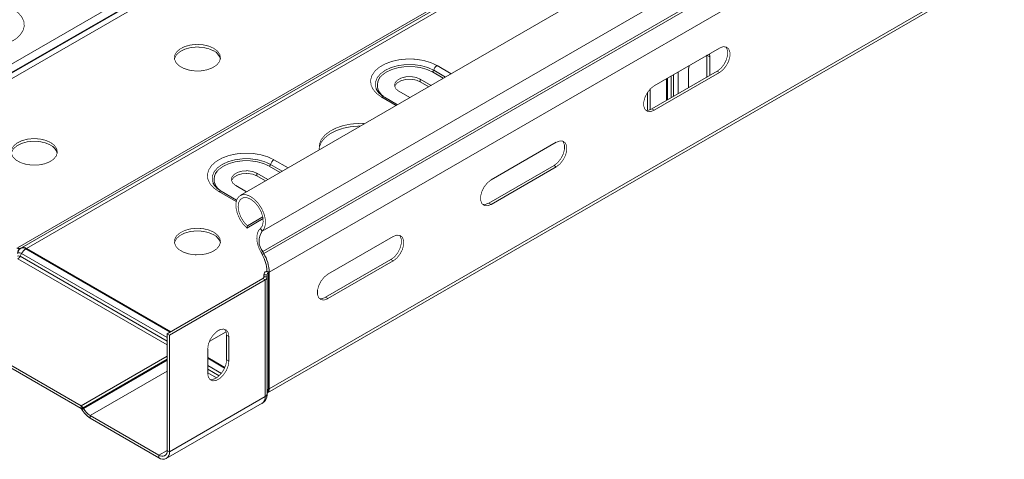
# Model space of a CAD drawing. Header units: millimetres. Extents: x 306 to 1436, y -1629 to 484.
# Tile 14 of 31: x 535 to 748, y -55 to 41. Entities that reach past the tile are written whole.
import ezdxf

# ---------------------------------------------------------------- set-up
doc = ezdxf.new("R2010")
doc.units = ezdxf.units.MM
doc.linetypes.add('K5LT32768', pattern=[0])
doc.linetypes.add('K5LT32769', pattern=[0])

msp = doc.modelspace()

# ---------------------------------------------------------------- linework, layer by layer
at = {"color": 7, "linetype": 'K5LT32768', "lineweight": 15}
for p, q in [((500.08, 11.93), (689.58, 121.32)), ((501.18, 10.76), (690.68, 120.16)), ((501.26, 10.62), (690.76, 120.02)), ((502.01, 9.83), (691.51, 119.23)), ((772.12, 111.86), (582.62, 2.46)), ((587.37, -5.28), (776.87, 104.12)), ((534.38, -8.86), (723.88, 100.54)), ((535.21, -8.88), (724.72, 100.52)), ((536.31, -8.99), (725.82, 100.41)), ((587.49, -9.69), (777, 99.71)), ((587.74, -10.12), (777.24, 99.28)), ((588.91, -14.17), (778.41, 95.23)), ((588.53, -40.26), (778.04, 69.14)), ((588.91, -39.44), (778.41, 69.96)), ((686.49, 34.41), (672.34, 26.25)), ((683.76, 32.84), (683.76, 28.1)), ((684.32, 33.16), (684.4, 32.5)), ((684.4, 32.5), (684.4, 28.47)), ((679.8, 29.84), (679.89, 30.6)), ((685.99, 29.39), (671.85, 21.23)), ((672.34, 20.94), (686.49, 29.1)), ((675.24, 23.18), (675.24, 27.92)), ((679.8, 25.82), (679.8, 29.84)), ((685.99, 29.39), (686.49, 29.1)), ((623.97, 26.33), (621.61, 27.69)), ((621.61, 27.12), (621.61, 27.69)), ((621.61, 27.12), (623.47, 26.05)), ((616.72, 22.15), (613.89, 23.79)), ((617.01, 25.04), (619.37, 23.68)), ((670.86, 20.91), (670.86, 24.76)), ((671.5, 21.05), (671.5, 25.57)), ((671.85, 21.23), (672.34, 20.94)), ((651.13, 14), (636.99, 5.84)), ((650.64, 8.98), (636.49, 0.82)), ((636.99, 0.53), (651.13, 8.69)), ((650.64, 8.98), (651.13, 8.69)), ((588.61, 5.92), (586.25, 7.28)), ((586.25, 6.71), (586.25, 7.28)), ((586.25, 6.71), (588.11, 5.64)), ((581.66, 4.63), (584.01, 3.27)), ((581.84, 1.47), (578.53, 3.38)), ((636.49, 0.82), (636.99, 0.53)), ((584.06, -4.58), (587.58, -2.55)), ((584.06, -4.58), (584.19, -4.11)), ((584.19, -4.11), (587.52, -2.18)), ((587.37, -5.28), (586.99, -4.69)), ((615.78, -6.41), (601.63, -14.57)), ((535.23, -10.1), (534.9, -10.71)), ((535.07, -8.97), (534.99, -9.01)), ((535.21, -8.88), (535.07, -8.97)), ((535.13, -8.93), (535.21, -8.88)), ((536.31, -8.99), (536.17, -9.07)), ((536.31, -8.99), (567.59, -27.05)), ((587.49, -9.69), (587.14, -9.87)), ((587.38, -10.31), (587.14, -9.87)), ((587.74, -10.12), (587.38, -10.31)), ((587.74, -10.12), (587.49, -9.69)), ((615.28, -11.43), (601.14, -19.59)), ((601.63, -19.88), (615.78, -11.72)), ((615.28, -11.43), (615.78, -11.72)), ((587.74, -14.7), (587.74, -15.32)), ((587.74, -14.75), (588.44, -14.73)), ((587.74, -14.75), (587.78, -15.15)), ((588.41, -13.89), (588.27, -13.97)), ((588.27, -13.97), (588.76, -14.25)), ((588.41, -13.89), (588.91, -14.17)), ((588.44, -14.73), (588.48, -15.14)), ((588.91, -14.17), (588.76, -14.25)), ((588.76, -39.52), (588.76, -14.25)), ((588.91, -39.44), (588.91, -14.17)), ((587.51, -15.55), (566.77, -27.52)), ((588.01, -15.83), (567.27, -27.81)), ((587.51, -15.55), (588.01, -15.83)), ((587.78, -15.15), (588.48, -15.14)), ((588.01, -41.1), (588.01, -15.83)), ((588.48, -40.44), (588.48, -15.18)), ((601.14, -19.59), (601.63, -19.88)), ((513.68, -23.2), (548.16, -43.1)), ((513.68, -23.77), (548.16, -43.67)), ((566.77, -52.78), (566.77, -27.52)), ((566.77, -27.52), (567.27, -27.81)), ((567.27, -53.07), (567.27, -27.81)), ((579.68, -27.82), (580.17, -28.11)), ((579.68, -27.82), (579.68, -33.13)), ((580.17, -33.41), (580.17, -28.11)), ((575.58, -30.76), (575.58, -36.07)), ((575.58, -32.64), (579.3, -34.79)), ((579.68, -33.13), (580.17, -33.41)), ((588.48, -40.29), (588.53, -40.26)), ((588.91, -39.44), (588.76, -39.52)), ((566.6, -54.53), (587.35, -42.56)), ((588.01, -41.1), (567.27, -53.07)), ((548.16, -43.1), (548.16, -43.67)), ((548.56, -43.52), (548.21, -43.73)), ((548.21, -43.73), (548.29, -43.87)), ((548.64, -43.67), (548.29, -43.87)), ((548.56, -43.52), (548.64, -43.67)), ((550.09, -45.2), (565, -53.8)), ((550.09, -45.2), (550.09, -45.77)), ((550.09, -45.77), (565, -54.38)), ((566.77, -52.78), (567.27, -53.07)), ((565, -53.8), (565, -54.38))]:
    msp.add_line(p, q, dxfattribs=at)
at = {"color": 8, "linetype": 'K5LT32769', "lineweight": 15, "true_color": 0x808080}
for p, q in [((684.4, 32.5), (683.78, 32.85)), ((625.28, 30.63), (628.35, 28.86)), ((626.64, 27.88), (624.28, 29.24)), ((624.55, 29.61), (627.09, 28.14)), ((675.03, 23.06), (675.03, 27.8)), ((676.02, 23.63), (676.02, 28.37)), ((676.56, 23.95), (676.56, 28.68)), ((677.5, 29.23), (677.5, 24.49)), ((616.4, 21.97), (613.34, 23.74)), ((591.28, 7.47), (588.93, 8.83)), ((589.19, 9.2), (591.74, 7.73)), ((589.93, 10.22), (592.99, 8.45)), ((581.75, 1.15), (577.98, 3.33)), ((535.23, -10.1), (566.77, -28.31)), ((536.17, -9.07), (567.45, -27.13)), ((534.43, -11.22), (566.77, -29.9)), ((534.9, -10.71), (566.77, -29.11)), ((587.74, -15.32), (587.74, -14.75)), ((587.78, -15.2), (587.78, -15.15)), ((575.93, -29.14), (579.56, -27.04)), ((577.65, -26.92), (578.1, -26.66)), ((566.77, -32.36), (548.16, -43.1)), ((566.77, -33.01), (548.56, -43.52)), ((566.77, -33.2), (548.64, -43.67)), ((575.58, -32.8), (579.25, -34.92)), ((566.77, -35.57), (550.09, -45.2)), ((575.58, -34.37), (578.54, -36.08)), ((575.58, -35.18), (578.05, -36.6)), ((575.58, -35.96), (577.47, -37.05)), ((566.77, -52.78), (565, -53.8))]:
    msp.add_line(p, q, dxfattribs=at)
at = {"color": 7, "linetype": 'K5LT32768', "const_width": 0.15}
for points in [[(533.36, 42.88), (534.47, 42.08), (535.27, 41.18), (535.73, 40.19), (535.82, 39.17), (535.54, 38.17), (534.91, 37.22), (533.95, 36.36), (532.7, 35.64), (531.22, 35.09), (529.57, 34.72), (527.83, 34.56), (526.07, 34.61), (524.36, 34.88), (522.79, 35.34), (521.42, 35.98)], [(576.88, 34.37), (575.8, 34.84), (574.53, 35.13), (573.18, 35.21), (571.84, 35.08), (570.61, 34.74), (569.58, 34.22), (568.83, 33.57), (568.42, 32.82), (568.37, 32.03), (568.7, 31.27), (569.36, 30.58), (570.33, 30.03), (571.51, 29.64), (572.84, 29.46), (574.2, 29.48), (575.5, 29.72), (576.63, 30.15), (577.53, 30.74), (578.11, 31.45), (578.35, 32.23), (578.21, 33.01), (577.71, 33.74), (576.88, 34.37)], [(576.88, 33.8), (575.8, 34.27), (574.53, 34.56), (573.18, 34.64), (571.84, 34.51), (570.61, 34.17), (569.58, 33.65), (568.83, 32.99), (568.42, 32.25), (568.37, 32.04)], [(687.84, 34.68), (687.98, 34.52), (688.25, 33.81), (688.25, 32.89), (687.98, 31.87), (687.47, 30.86), (686.78, 30), (685.99, 29.39)], [(686.49, 29.1), (687.27, 29.72), (687.96, 30.58), (688.48, 31.58), (688.75, 32.6), (688.75, 33.52), (688.48, 34.23), (687.96, 34.64), (687.27, 34.71), (686.49, 34.41)], [(613.34, 23.74), (612.23, 24.53), (611.43, 25.44), (610.97, 26.42), (610.88, 27.44), (611.15, 28.45), (611.79, 29.4), (612.75, 30.25), (614, 30.97), (615.48, 31.53), (617.12, 31.89), (618.87, 32.05), (620.63, 32), (622.34, 31.73), (623.91, 31.27), (625.28, 30.63)], [(624.28, 29.24), (623.05, 29.8), (621.63, 30.2), (620.1, 30.4), (618.52, 30.4), (616.99, 30.2), (615.57, 29.8), (614.34, 29.24), (613.36, 28.53), (612.99, 28.14)], [(621.61, 27.69), (620.68, 28.07), (619.59, 28.24), (618.47, 28.18), (617.45, 27.9), (616.65, 27.44), (616.17, 26.85), (616.07, 26.2), (616.37, 25.57), (617.01, 25.04)], [(616.1, 26.08), (616.17, 26.28), (616.65, 26.87), (617.45, 27.33), (618.47, 27.61), (619.59, 27.66), (620.68, 27.5), (621.61, 27.12)], [(672.34, 26.25), (671.56, 25.63), (670.87, 24.77), (670.35, 23.77), (670.08, 22.75), (670.08, 21.83), (670.35, 21.12), (670.87, 20.71), (671.56, 20.65), (672.34, 20.94)], [(671.85, 21.23), (671.06, 20.93), (670.49, 20.95)], [(608.7, 17.52), (608.48, 17.52), (606.67, 17.39), (604.95, 17.05), (603.38, 16.51), (602.03, 15.81), (600.95, 14.96), (600.19, 14.01), (599.78, 12.98), (599.72, 12.61)], [(609.64, 18.06), (608.48, 18.09), (606.67, 17.96), (604.95, 17.62), (603.38, 17.08), (602.03, 16.38), (600.95, 15.53), (600.19, 14.58), (599.78, 13.55), (599.73, 12.5), (599.75, 12.36)], [(541.53, 13.96), (540.44, 14.43), (539.18, 14.72), (537.82, 14.8), (536.48, 14.67), (535.25, 14.33), (534.22, 13.81), (533.48, 13.16), (533.07, 12.41), (533.02, 11.62), (533.34, 10.86), (534.01, 10.17), (534.97, 9.62), (536.16, 9.23), (537.48, 9.05), (538.84, 9.07), (540.14, 9.31), (541.28, 9.74), (542.17, 10.33), (542.76, 11.04), (542.99, 11.82), (542.85, 12.6), (542.35, 13.33), (541.53, 13.96)], [(541.53, 13.39), (540.44, 13.86), (539.18, 14.15), (537.82, 14.23), (536.48, 14.1), (535.25, 13.76), (534.22, 13.24), (533.48, 12.58), (533.07, 11.84), (533.02, 11.63)], [(652.49, 14.27), (652.63, 14.11), (652.9, 13.4), (652.9, 12.48), (652.63, 11.46), (652.11, 10.45), (651.42, 9.59), (650.64, 8.98)], [(651.13, 8.69), (651.92, 9.31), (652.61, 10.17), (653.12, 11.17), (653.39, 12.19), (653.39, 13.11), (653.12, 13.82), (652.61, 14.23), (651.92, 14.29), (651.13, 14)], [(577.98, 3.33), (576.87, 4.12), (576.07, 5.03), (575.61, 6.01), (575.52, 7.03), (575.8, 8.04), (576.43, 8.99), (577.39, 9.84), (578.64, 10.56), (580.12, 11.12), (581.77, 11.48), (583.51, 11.64), (585.28, 11.59), (586.98, 11.32), (588.56, 10.86), (589.93, 10.22)], [(588.93, 8.83), (587.7, 9.39), (586.28, 9.79), (584.74, 9.99), (583.17, 9.99), (581.63, 9.79), (580.21, 9.39), (578.98, 8.83), (578, 8.12), (577.63, 7.73)], [(586.25, 7.28), (585.33, 7.66), (584.24, 7.83), (583.11, 7.77), (582.09, 7.49), (581.29, 7.03), (580.82, 6.44), (580.72, 5.79), (581.01, 5.16), (581.66, 4.63)], [(580.74, 5.67), (580.82, 5.87), (581.29, 6.46), (582.09, 6.92), (583.11, 7.2), (584.24, 7.25), (585.33, 7.09), (586.25, 6.71)], [(636.99, 5.84), (636.2, 5.22), (635.51, 4.36), (635, 3.36), (634.73, 2.34), (634.73, 1.42), (635, 0.71), (635.51, 0.3), (636.2, 0.24), (636.99, 0.53)], [(587.37, -5.28), (587.85, -4.65), (588.09, -3.77), (588.07, -2.7), (587.79, -1.53), (587.28, -0.36), (586.57, 0.72), (585.73, 1.63), (584.82, 2.28), (583.92, 2.63), (583.09, 2.64), (582.41, 2.32), (581.94, 1.7), (581.7, 0.81), (581.72, -0.26), (582, -1.43), (582.51, -2.6), (583.22, -3.68), (584.06, -4.58)], [(586.99, -4.69), (587.43, -4.08), (587.61, -3.2), (587.51, -2.15), (587.15, -1.02), (586.55, 0.06), (585.79, 0.98), (584.93, 1.65), (584.07, 2), (583.29, 1.99), (582.68, 1.63), (582.29, 0.95), (582.17, 0.02), (582.33, -1.06), (582.75, -2.18), (583.39, -3.24), (584.19, -4.11)], [(636.49, 0.82), (635.71, 0.52), (635.13, 0.54)], [(576.88, -5.47), (575.8, -5), (574.53, -4.71), (573.18, -4.63), (571.84, -4.76), (570.61, -5.1), (569.58, -5.62), (568.83, -6.27), (568.42, -7.02), (568.37, -7.81), (568.7, -8.57), (569.36, -9.26), (570.33, -9.81), (571.51, -10.2), (572.84, -10.39), (574.2, -10.36), (575.5, -10.12), (576.63, -9.69), (577.53, -9.1), (578.11, -8.39), (578.35, -7.61), (578.21, -6.83), (577.71, -6.1), (576.88, -5.47)], [(576.88, -6.04), (575.8, -5.57), (574.53, -5.28), (573.18, -5.2), (571.84, -5.33), (570.61, -5.67), (569.58, -6.19), (568.83, -6.85), (568.42, -7.6), (568.37, -7.8)], [(587.14, -9.87), (586.76, -9.11), (586.48, -8.33), (586.3, -7.57), (586.22, -6.83), (586.26, -6.16), (586.4, -5.56), (586.65, -5.07), (586.99, -4.69)], [(617.13, -6.14), (617.27, -6.3), (617.54, -7.01), (617.54, -7.93), (617.27, -8.95), (616.76, -9.96), (616.07, -10.82), (615.28, -11.43)], [(615.78, -11.72), (616.56, -11.1), (617.25, -10.24), (617.77, -9.24), (618.04, -8.22), (618.04, -7.3), (617.77, -6.59), (617.25, -6.18), (616.56, -6.12), (615.78, -6.41)], [(601.63, -14.57), (600.85, -15.19), (600.16, -16.05), (599.64, -17.05), (599.37, -18.07), (599.37, -18.99), (599.64, -19.7), (600.16, -20.11), (600.85, -20.17), (601.63, -19.88)], [(601.14, -19.59), (600.35, -19.89), (599.78, -19.87)], [(580.17, -28.11), (580.03, -27.28), (579.63, -26.71), (579.02, -26.47), (578.27, -26.59), (577.48, -27.05), (576.73, -27.8), (576.11, -28.74), (575.71, -29.77), (575.58, -30.76)], [(579.23, -26.51), (579.54, -26.99), (579.68, -27.82)], [(575.58, -36.07), (575.71, -36.89), (576.11, -37.46), (576.73, -37.7), (577.48, -37.58), (578.27, -37.12), (579.02, -36.37), (579.63, -35.43), (580.03, -34.4), (580.17, -33.41)], [(579.68, -33.13), (579.54, -34.11), (579.14, -35.14), (578.53, -36.09), (577.78, -36.84), (576.98, -37.3), (576.23, -37.42), (576.02, -37.38)]]:
    msp.add_lwpolyline(points, dxfattribs=at)
at = {"color": 8, "linetype": 'K5LT32769', "true_color": 0x808080, "const_width": 0.15}
for points in [[(612.11, 25.57), (611.95, 26.11), (611.95, 27.06), (612.32, 28), (613.04, 28.86), (614.07, 29.61), (615.37, 30.21), (616.86, 30.62), (618.48, 30.83), (620.14, 30.83), (621.76, 30.62), (623.25, 30.21), (624.55, 29.61)], [(576.76, 5.16), (576.59, 5.7), (576.59, 6.65), (576.96, 7.59), (577.68, 8.45), (578.72, 9.2), (580.01, 9.8), (581.51, 10.21), (583.13, 10.42), (584.78, 10.42), (586.4, 10.21), (587.9, 9.8), (589.19, 9.2)]]:
    msp.add_lwpolyline(points, dxfattribs=at)
at = {"color": 7, "linetype": 'K5LT32768', "lineweight": 15}
for centre, radius, start, end in [((575.79, 31.43), 2.61, 13.575, 65.1526), ((626.22, 29.19), 1.72, 122.899, 165.786), ((623.94, 29.76), 0.626, 302.9013, 345.7842), ((540.43, 11.02), 2.61, 13.575, 65.1526), ((588.59, 9.35), 0.626, 302.8971, 345.7884), ((590.86, 8.78), 1.72, 122.9001, 165.7849), ((575.79, -8.41), 2.61, 13.5751, 65.1526), ((590.42, -7.4), 3.72, 145.2364, 218.0457), ((534.68, -8.32), 0.754, 234.3819, 294.3141), ((535.7, -10.18), 1.37, 121.5603, 175.2883), ((534.58, -11.16), 0.55, 54.382, 114.3134), ((534.82, -8.24), 0.754, 234.3819, 294.3141), ((535.79, -10.13), 1.37, 121.5602, 175.2878), ((534.76, -10.76), 0.811, 54.3821, 114.3134), ((535.53, -9.97), 1.11, 54.3816, 114.3142), ((535.67, -9.89), 1.11, 54.3816, 114.3142), ((537.57, -11.3), 2.63, 122.0958, 152.7117), ((580.83, -14.13), 7.58, 1.8773, 30.2829), ((580.32, -14.45), 8.59, 1.8773, 30.2829), ((533.73, -10.11), 1.32, 302.0958, 332.7117), ((588.62, -14.77), 0.879, 113.6957, 178.6289), ((588.98, -14.75), 0.537, 113.6946, 178.631), ((587.34, -15.14), 0.439, 293.6957, 358.6289), ((587.69, -15.12), 0.781, 293.6973, 358.6267), ((588.02, -39.53), 0.888, 305.0215, 6.2907), ((547.55, -44.08), 1.15, 28.8555, 58.0454), ((548.08, -43.79), 0.144, 28.8559, 58.0453), ((552.84, -41.36), 5.19, 208.8556, 238.0453), ((552.31, -41.65), 4.18, 208.8556, 238.0453), ((565.7, -52.96), 1.09, 230.7967, 9.214), ((565.89, -53.29), 1.4, 230.7967, 9.214)]:
    msp.add_arc(centre, radius, start, end, dxfattribs=at)
at = {"color": 8, "linetype": 'K5LT32769', "lineweight": 15, "true_color": 0x808080}
for centre, radius, start, end in [((615.17, 26.35), 2.83, 140.5776, 236.6636), ((613.66, 23.3), 0.542, 64.9773, 126.333), ((579.81, 5.94), 2.83, 140.5762, 236.6656), ((578.3, 2.89), 0.542, 64.9762, 126.334), ((587.68, -40.37), 0.797, 294.0473, 354.6333), ((589.06, -40.1), 0.657, 117.1713, 153.2262), ((587.82, -39.6), 0.95, 314.0184, 4.8585), ((586.44, -41.27), 1.58, 305.0121, 6.3001)]:
    msp.add_arc(centre, radius, start, end, dxfattribs=at)
at = {"color": 7, "linetype": 'K5LT32768', "lineweight": 15}
for points, knots in [([(612.1, 25.68), (612.11, 25.62), (612.15, 25.43), (612.28, 25.27), (612.36, 25.17)], [0, 0, 0, 0, 0.342114, 1, 1, 1, 1]), ([(613.89, 23.79), (613.72, 23.89), (613.23, 24.19), (612.63, 24.74), (612.24, 25.24), (612.16, 25.5), (612.14, 25.55)], [0, 0, 0, 0, 0.187391, 0.545116, 0.903092, 1, 1, 1, 1]), ([(576.74, 5.27), (576.75, 5.21), (576.79, 5.02), (576.92, 4.86), (577, 4.76)], [0, 0, 0, 0, 0.342127, 1, 1, 1, 1]), ([(578.53, 3.38), (578.37, 3.48), (577.88, 3.78), (577.28, 4.33), (576.88, 4.83), (576.8, 5.09), (576.79, 5.14)], [0, 0, 0, 0, 0.187391, 0.545116, 0.903092, 1, 1, 1, 1]), ([(587.31, -42.53), (587.48, -42.44), (587.88, -42.22), (588.26, -41.61), (588.45, -40.99), (588.47, -40.59), (588.48, -40.44)], [0, 0, 0, 0, 0.226376, 0.530526, 0.825161, 1, 1, 1, 1])]:
    msp.add_open_spline(points, degree=3, knots=knots, dxfattribs=at)

doc.saveas('drawing.dxf')
